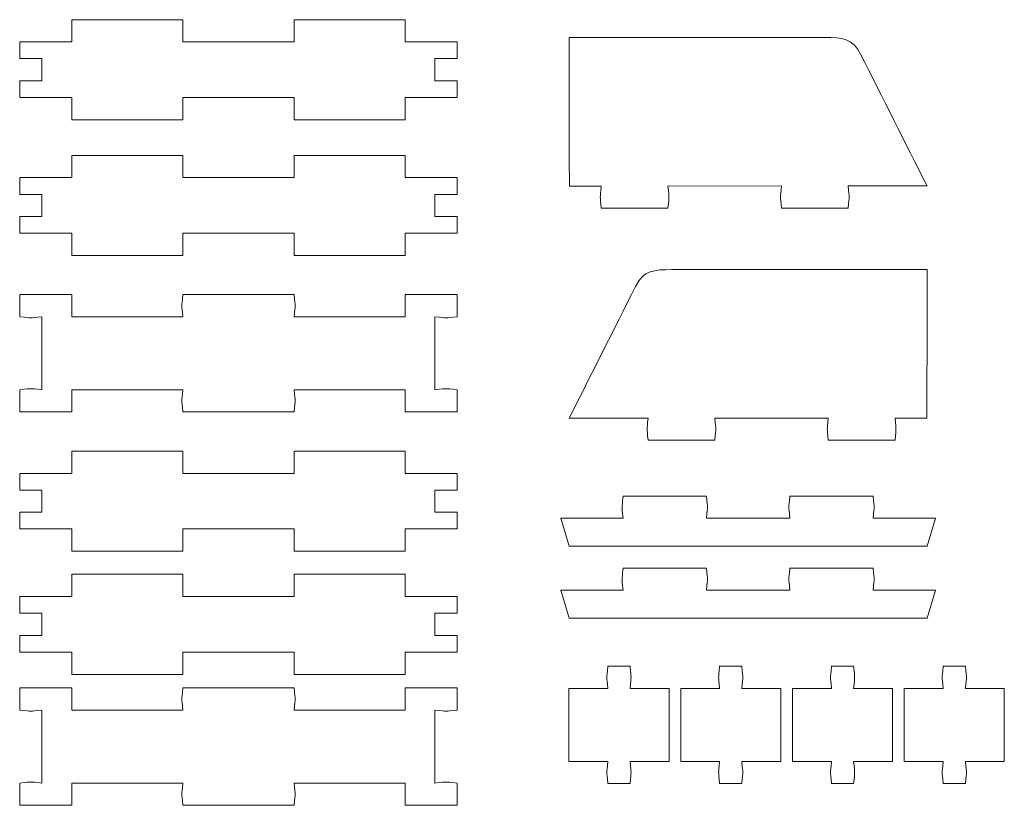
# Model space of a CAD drawing. Header units: millimetres. Extents: x -1094 to 1155, y -1556 to 1707.
# Tile 65 of 149: x -603 to -470, y 646 to 752. Entities that reach past the tile are written whole.
import ezdxf

# ---------------------------------------------------------------- set-up
doc = ezdxf.new("R2010")
doc.units = ezdxf.units.MM
doc.header["$MEASUREMENT"] = 0
doc.layers.add('Layer 1', color=7, linetype='Continuous')

msp = doc.modelspace()

# ---------------------------------------------------------------- linework, layer by layer
at = {"layer": 'Layer 1', "color": 250, "lineweight": 9}
for points, knots in [([(-580.8808, 738.6038), (-580.8808, 738.6038), (-595.8808, 738.6038), (-595.8808, 738.6038), (-595.8808, 738.6038), (-595.8808, 738.6038), (-595.8808, 741.6038), (-595.8808, 741.6038), (-595.8808, 741.6038), (-595.8808, 741.6038), (-602.9108, 741.6038), (-602.9108, 741.6038), (-602.9108, 741.6038), (-602.9108, 741.6038), (-602.9108, 743.8538), (-602.9108, 743.8538), (-602.9108, 743.8538), (-602.9108, 743.8538), (-599.9108, 743.8538), (-599.9108, 743.8538), (-599.9108, 743.8538), (-599.9108, 743.8538), (-599.9108, 746.8538), (-599.9108, 746.8538), (-599.9108, 746.8538), (-599.9108, 746.8538), (-602.9108, 746.8538), (-602.9108, 746.8538), (-602.9108, 746.8538), (-602.9108, 746.8538), (-602.9108, 749.1038), (-602.9108, 749.1038), (-602.9108, 749.1038), (-602.9108, 749.1038), (-595.8808, 749.1038), (-595.8808, 749.1038), (-595.8808, 749.1038), (-595.8808, 749.1038), (-595.8808, 752.1038), (-595.8808, 752.1038), (-595.8808, 752.1038), (-595.8808, 752.1038), (-580.8808, 752.1038), (-580.8808, 752.1038), (-580.8808, 752.1038), (-580.8808, 752.1038), (-580.8808, 749.1038), (-580.8808, 749.1038), (-580.8808, 749.1038), (-580.8808, 749.1038), (-565.8808, 749.1038), (-565.8808, 749.1038), (-565.8808, 749.1038), (-565.8808, 749.1038), (-565.8808, 752.1038), (-565.8808, 752.1038), (-565.8808, 752.1038), (-565.8808, 752.1038), (-550.8808, 752.1038), (-550.8808, 752.1038), (-550.8808, 752.1038), (-550.8808, 752.1038), (-550.8808, 749.1038), (-550.8808, 749.1038), (-550.8808, 749.1038), (-550.8808, 749.1038), (-543.8808, 749.1038), (-543.8808, 749.1038), (-543.8808, 749.1038), (-543.8808, 749.1038), (-543.8808, 746.8538), (-543.8808, 746.8538), (-543.8808, 746.8538), (-543.8808, 746.8538), (-546.8808, 746.8538), (-546.8808, 746.8538), (-546.8808, 746.8538), (-546.8808, 746.8538), (-546.8808, 743.8538), (-546.8808, 743.8538), (-546.8808, 743.8538), (-546.8808, 743.8538), (-543.8808, 743.8538), (-543.8808, 743.8538), (-543.8808, 743.8538), (-543.8808, 743.8538), (-543.8808, 741.6038), (-543.8808, 741.6038), (-543.8808, 741.6038), (-543.8808, 741.6038), (-550.8808, 741.6038), (-550.8808, 741.6038), (-550.8808, 741.6038), (-550.8808, 741.6038), (-550.8808, 738.6038), (-550.8808, 738.6038), (-550.8808, 738.6038), (-550.8808, 738.6038), (-565.8808, 738.6038), (-565.8808, 738.6038), (-565.8808, 738.6038), (-565.8808, 738.6038), (-565.8808, 741.6038), (-565.8808, 741.6038), (-565.8808, 741.6038), (-565.8808, 741.6038), (-580.8808, 741.6038), (-580.8808, 741.6038), (-580.8808, 741.6038), (-580.8808, 741.6038), (-580.8808, 738.6038), (-580.8808, 738.6038)], [0, 0, 0, 0, 0.03448276, 0.03448276, 0.03448276, 0.03448276, 0.06896552, 0.06896552, 0.06896552, 0.06896552, 0.10344828, 0.10344828, 0.10344828, 0.10344828, 0.13793103, 0.13793103, 0.13793103, 0.13793103, 0.17241379, 0.17241379, 0.17241379, 0.17241379, 0.20689655, 0.20689655, 0.20689655, 0.20689655, 0.24137931, 0.24137931, 0.24137931, 0.24137931, 0.27586207, 0.27586207, 0.27586207, 0.27586207, 0.31034483, 0.31034483, 0.31034483, 0.31034483, 0.34482759, 0.34482759, 0.34482759, 0.34482759, 0.37931034, 0.37931034, 0.37931034, 0.37931034, 0.4137931, 0.4137931, 0.4137931, 0.4137931, 0.44827586, 0.44827586, 0.44827586, 0.44827586, 0.48275862, 0.48275862, 0.48275862, 0.48275862, 0.51724138, 0.51724138, 0.51724138, 0.51724138, 0.55172414, 0.55172414, 0.55172414, 0.55172414, 0.5862069, 0.5862069, 0.5862069, 0.5862069, 0.62068966, 0.62068966, 0.62068966, 0.62068966, 0.65517241, 0.65517241, 0.65517241, 0.65517241, 0.68965517, 0.68965517, 0.68965517, 0.68965517, 0.72413793, 0.72413793, 0.72413793, 0.72413793, 0.75862069, 0.75862069, 0.75862069, 0.75862069, 0.79310345, 0.79310345, 0.79310345, 0.79310345, 0.82758621, 0.82758621, 0.82758621, 0.82758621, 0.86206897, 0.86206897, 0.86206897, 0.86206897, 0.89655172, 0.89655172, 0.89655172, 0.89655172, 0.93103448, 0.93103448, 0.93103448, 0.93103448, 1, 1, 1, 1]), ([(-491.1008, 729.6738), (-490.9208, 727.8238), (-490.9208, 728.5838), (-491.1008, 726.6838), (-491.1008, 726.6838), (-491.1008, 726.6838), (-491.1008, 726.6738), (-491.1008, 726.6738), (-491.1008, 726.6738), (-491.1008, 726.6738), (-500.1008, 726.6738), (-500.1008, 726.6738), (-500.1008, 726.6738), (-500.1008, 726.6738), (-500.1008, 726.6838), (-500.1008, 726.6838), (-500.1008, 726.6838), (-500.2708, 728.5738), (-500.2808, 727.8238), (-500.1008, 729.6738), (-500.1008, 729.6738), (-500.1008, 729.6738), (-515.4208, 729.6638), (-515.4208, 729.6638), (-515.4208, 729.6638), (-515.2408, 727.8138), (-515.2508, 728.5738), (-515.4208, 726.6838), (-515.4208, 726.6838), (-515.4208, 726.6838), (-524.4208, 726.6738), (-524.4208, 726.6738), (-524.4208, 726.6738), (-524.6008, 728.5738), (-524.6008, 727.8138), (-524.4208, 729.6638), (-524.4208, 729.6638), (-524.4208, 729.6638), (-528.7308, 729.6638), (-528.7308, 729.6638), (-528.7308, 729.6638), (-528.7408, 736.5638), (-528.7408, 743.3138), (-528.7408, 749.6938), (-528.7408, 749.6938), (-521.8108, 749.6938), (-506.9508, 749.6938), (-494.3208, 749.6938), (-494.3208, 749.6938), (-491.9008, 749.6938), (-490.5108, 749.6238), (-489.4208, 747.4538), (-489.4208, 747.4538), (-486.4308, 741.5238), (-483.4508, 735.6038), (-480.4608, 729.6738), (-480.4608, 729.6738), (-480.4608, 729.6738), (-491.1008, 729.6738), (-491.1008, 729.6738)], [0, 0, 0, 0, 0.0625, 0.0625, 0.0625, 0.0625, 0.125, 0.125, 0.125, 0.125, 0.1875, 0.1875, 0.1875, 0.1875, 0.25, 0.25, 0.25, 0.25, 0.3125, 0.3125, 0.3125, 0.3125, 0.375, 0.375, 0.375, 0.375, 0.4375, 0.4375, 0.4375, 0.4375, 0.5, 0.5, 0.5, 0.5, 0.5625, 0.5625, 0.5625, 0.5625, 0.625, 0.625, 0.625, 0.625, 0.6875, 0.6875, 0.6875, 0.6875, 0.75, 0.75, 0.75, 0.75, 0.8125, 0.8125, 0.8125, 0.8125, 0.875, 0.875, 0.875, 0.875, 1, 1, 1, 1]), ([(-580.8808, 720.2938), (-580.8808, 720.2938), (-595.8808, 720.2938), (-595.8808, 720.2938), (-595.8808, 720.2938), (-595.8808, 720.2938), (-595.8808, 723.2938), (-595.8808, 723.2938), (-595.8808, 723.2938), (-595.8808, 723.2938), (-602.9108, 723.2938), (-602.9108, 723.2938), (-602.9108, 723.2938), (-602.9108, 723.2938), (-602.9108, 725.5438), (-602.9108, 725.5438), (-602.9108, 725.5438), (-602.9108, 725.5438), (-599.9108, 725.5438), (-599.9108, 725.5438), (-599.9108, 725.5438), (-599.9108, 725.5438), (-599.9108, 728.5438), (-599.9108, 728.5438), (-599.9108, 728.5438), (-599.9108, 728.5438), (-602.9108, 728.5438), (-602.9108, 728.5438), (-602.9108, 728.5438), (-602.9108, 728.5438), (-602.9108, 730.7938), (-602.9108, 730.7938), (-602.9108, 730.7938), (-602.9108, 730.7938), (-595.8808, 730.7938), (-595.8808, 730.7938), (-595.8808, 730.7938), (-595.8808, 730.7938), (-595.8808, 733.7938), (-595.8808, 733.7938), (-595.8808, 733.7938), (-595.8808, 733.7938), (-580.8808, 733.7938), (-580.8808, 733.7938), (-580.8808, 733.7938), (-580.8808, 733.7938), (-580.8808, 730.7938), (-580.8808, 730.7938), (-580.8808, 730.7938), (-580.8808, 730.7938), (-565.8808, 730.7938), (-565.8808, 730.7938), (-565.8808, 730.7938), (-565.8808, 730.7938), (-565.8808, 733.7938), (-565.8808, 733.7938), (-565.8808, 733.7938), (-565.8808, 733.7938), (-550.8808, 733.7938), (-550.8808, 733.7938), (-550.8808, 733.7938), (-550.8808, 733.7938), (-550.8808, 730.7938), (-550.8808, 730.7938), (-550.8808, 730.7938), (-550.8808, 730.7938), (-543.8808, 730.7938), (-543.8808, 730.7938), (-543.8808, 730.7938), (-543.8808, 730.7938), (-543.8808, 728.5438), (-543.8808, 728.5438), (-543.8808, 728.5438), (-543.8808, 728.5438), (-546.8808, 728.5438), (-546.8808, 728.5438), (-546.8808, 728.5438), (-546.8808, 728.5438), (-546.8808, 725.5438), (-546.8808, 725.5438), (-546.8808, 725.5438), (-546.8808, 725.5438), (-543.8808, 725.5438), (-543.8808, 725.5438), (-543.8808, 725.5438), (-543.8808, 725.5438), (-543.8808, 723.2938), (-543.8808, 723.2938), (-543.8808, 723.2938), (-543.8808, 723.2938), (-550.8808, 723.2938), (-550.8808, 723.2938), (-550.8808, 723.2938), (-550.8808, 723.2938), (-550.8808, 720.2938), (-550.8808, 720.2938), (-550.8808, 720.2938), (-550.8808, 720.2938), (-565.8808, 720.2938), (-565.8808, 720.2938), (-565.8808, 720.2938), (-565.8808, 720.2938), (-565.8808, 723.2938), (-565.8808, 723.2938), (-565.8808, 723.2938), (-565.8808, 723.2938), (-580.8808, 723.2938), (-580.8808, 723.2938), (-580.8808, 723.2938), (-580.8808, 723.2938), (-580.8808, 720.2938), (-580.8808, 720.2938)], [0, 0, 0, 0, 0.03448276, 0.03448276, 0.03448276, 0.03448276, 0.06896552, 0.06896552, 0.06896552, 0.06896552, 0.10344828, 0.10344828, 0.10344828, 0.10344828, 0.13793103, 0.13793103, 0.13793103, 0.13793103, 0.17241379, 0.17241379, 0.17241379, 0.17241379, 0.20689655, 0.20689655, 0.20689655, 0.20689655, 0.24137931, 0.24137931, 0.24137931, 0.24137931, 0.27586207, 0.27586207, 0.27586207, 0.27586207, 0.31034483, 0.31034483, 0.31034483, 0.31034483, 0.34482759, 0.34482759, 0.34482759, 0.34482759, 0.37931034, 0.37931034, 0.37931034, 0.37931034, 0.4137931, 0.4137931, 0.4137931, 0.4137931, 0.44827586, 0.44827586, 0.44827586, 0.44827586, 0.48275862, 0.48275862, 0.48275862, 0.48275862, 0.51724138, 0.51724138, 0.51724138, 0.51724138, 0.55172414, 0.55172414, 0.55172414, 0.55172414, 0.5862069, 0.5862069, 0.5862069, 0.5862069, 0.62068966, 0.62068966, 0.62068966, 0.62068966, 0.65517241, 0.65517241, 0.65517241, 0.65517241, 0.68965517, 0.68965517, 0.68965517, 0.68965517, 0.72413793, 0.72413793, 0.72413793, 0.72413793, 0.75862069, 0.75862069, 0.75862069, 0.75862069, 0.79310345, 0.79310345, 0.79310345, 0.79310345, 0.82758621, 0.82758621, 0.82758621, 0.82758621, 0.86206897, 0.86206897, 0.86206897, 0.86206897, 0.89655172, 0.89655172, 0.89655172, 0.89655172, 0.93103448, 0.93103448, 0.93103448, 0.93103448, 1, 1, 1, 1]), ([(-518.1108, 698.3638), (-518.2808, 696.5138), (-518.2808, 697.2738), (-518.1108, 695.3738), (-518.1108, 695.3738), (-518.1108, 695.3738), (-518.1108, 695.3638), (-518.1108, 695.3638), (-518.1108, 695.3638), (-518.1108, 695.3638), (-509.1108, 695.3638), (-509.1108, 695.3638), (-509.1108, 695.3638), (-509.1108, 695.3638), (-509.1108, 695.3738), (-509.1108, 695.3738), (-509.1108, 695.3738), (-508.9308, 697.2638), (-508.9308, 696.5138), (-509.1108, 698.3538), (-509.1108, 698.3538), (-509.1108, 698.3538), (-493.7808, 698.3538), (-493.7808, 698.3538), (-493.7808, 698.3538), (-493.9608, 696.5038), (-493.9608, 697.2638), (-493.7808, 695.3638), (-493.7808, 695.3638), (-493.7808, 695.3638), (-484.7808, 695.3638), (-484.7808, 695.3638), (-484.7808, 695.3638), (-484.6108, 697.2638), (-484.6008, 696.5038), (-484.7808, 698.3538), (-484.7808, 698.3538), (-484.7808, 698.3538), (-480.4708, 698.3538), (-480.4708, 698.3538), (-480.4708, 698.3538), (-480.4608, 705.2538), (-480.4608, 712.0038), (-480.4608, 718.3838), (-480.4608, 718.3838), (-487.4008, 718.3838), (-502.2608, 718.3838), (-514.8808, 718.3838), (-514.8808, 718.3838), (-517.3108, 718.3838), (-518.6908, 718.3138), (-519.7908, 716.1338), (-519.7908, 716.1338), (-522.7708, 710.2138), (-525.7608, 704.2838), (-528.7408, 698.3638), (-528.7408, 698.3638), (-528.7408, 698.3638), (-518.1108, 698.3638), (-518.1108, 698.3638)], [0, 0, 0, 0, 0.0625, 0.0625, 0.0625, 0.0625, 0.125, 0.125, 0.125, 0.125, 0.1875, 0.1875, 0.1875, 0.1875, 0.25, 0.25, 0.25, 0.25, 0.3125, 0.3125, 0.3125, 0.3125, 0.375, 0.375, 0.375, 0.375, 0.4375, 0.4375, 0.4375, 0.4375, 0.5, 0.5, 0.5, 0.5, 0.5625, 0.5625, 0.5625, 0.5625, 0.625, 0.625, 0.625, 0.625, 0.6875, 0.6875, 0.6875, 0.6875, 0.75, 0.75, 0.75, 0.75, 0.8125, 0.8125, 0.8125, 0.8125, 0.875, 0.875, 0.875, 0.875, 1, 1, 1, 1]), ([(-546.8808, 707.1138), (-546.8808, 707.1138), (-546.8808, 712.0238), (-546.8808, 712.0238), (-546.8808, 712.0238), (-544.9708, 711.8538), (-545.7408, 711.8438), (-543.8808, 712.0238), (-543.8808, 712.0238), (-543.8808, 712.0238), (-543.8808, 715.0238), (-543.8808, 715.0238), (-543.8808, 715.0238), (-543.8808, 715.0238), (-550.8808, 715.0238), (-550.8808, 715.0238), (-550.8808, 715.0238), (-550.8808, 715.0238), (-550.8808, 712.0238), (-550.8808, 712.0238), (-550.8808, 712.0238), (-550.8808, 712.0238), (-565.8808, 712.0238), (-565.8808, 712.0238), (-565.8808, 712.0238), (-565.7008, 713.8838), (-565.7008, 713.1238), (-565.8808, 715.0238), (-565.8808, 715.0238), (-565.8808, 715.0238), (-580.8808, 715.0238), (-580.8808, 715.0238), (-580.8808, 715.0238), (-581.0608, 713.1238), (-581.0608, 713.8838), (-580.8808, 712.0238), (-580.8808, 712.0238), (-580.8808, 712.0238), (-595.8808, 712.0238), (-595.8808, 712.0238), (-595.8808, 712.0238), (-595.8808, 712.0238), (-595.8808, 715.0238), (-595.8808, 715.0238), (-595.8808, 715.0238), (-595.8808, 715.0238), (-602.9108, 715.0238), (-602.9108, 715.0238), (-602.9108, 715.0238), (-602.9108, 715.0238), (-602.9108, 712.0238), (-602.9108, 712.0238), (-602.9108, 712.0238), (-601.0108, 711.8538), (-601.7708, 711.8438), (-599.9108, 712.0238), (-599.9108, 712.0238), (-599.9108, 712.0238), (-599.9108, 702.1938), (-599.9108, 702.1938), (-599.9108, 702.1938), (-601.7708, 702.3738), (-601.0108, 702.3638), (-602.9108, 702.1938), (-602.9108, 702.1938), (-602.9108, 702.1938), (-602.9108, 699.1938), (-602.9108, 699.1938), (-602.9108, 699.1938), (-602.9108, 699.1938), (-595.8808, 699.1938), (-595.8808, 699.1938), (-595.8808, 699.1938), (-595.8808, 699.1938), (-595.8808, 702.1938), (-595.8808, 702.1938), (-595.8808, 702.1938), (-595.8808, 702.1938), (-580.8808, 702.1938), (-580.8808, 702.1938), (-580.8808, 702.1938), (-581.0608, 700.3338), (-581.0608, 701.0938), (-580.8808, 699.1938), (-580.8808, 699.1938), (-580.8808, 699.1938), (-565.8808, 699.1938), (-565.8808, 699.1938), (-565.8808, 699.1938), (-565.7008, 701.0938), (-565.7008, 700.3338), (-565.8808, 702.1938), (-565.8808, 702.1938), (-565.8808, 702.1938), (-550.8808, 702.1938), (-550.8808, 702.1938), (-550.8808, 702.1938), (-550.8808, 702.1938), (-550.8808, 699.1938), (-550.8808, 699.1938), (-550.8808, 699.1938), (-550.8808, 699.1938), (-543.8808, 699.1938), (-543.8808, 699.1938), (-543.8808, 699.1938), (-543.8808, 699.1938), (-543.8808, 702.1938), (-543.8808, 702.1938), (-543.8808, 702.1938), (-545.7408, 702.3738), (-544.9708, 702.3638), (-546.8808, 702.1938), (-546.8808, 702.1938), (-546.8808, 702.1938), (-546.8808, 707.1138), (-546.8808, 707.1138)], [0, 0, 0, 0, 0.03333333, 0.03333333, 0.03333333, 0.03333333, 0.06666667, 0.06666667, 0.06666667, 0.06666667, 0.1, 0.1, 0.1, 0.1, 0.13333333, 0.13333333, 0.13333333, 0.13333333, 0.16666667, 0.16666667, 0.16666667, 0.16666667, 0.2, 0.2, 0.2, 0.2, 0.23333333, 0.23333333, 0.23333333, 0.23333333, 0.26666667, 0.26666667, 0.26666667, 0.26666667, 0.3, 0.3, 0.3, 0.3, 0.33333333, 0.33333333, 0.33333333, 0.33333333, 0.36666667, 0.36666667, 0.36666667, 0.36666667, 0.4, 0.4, 0.4, 0.4, 0.43333333, 0.43333333, 0.43333333, 0.43333333, 0.46666667, 0.46666667, 0.46666667, 0.46666667, 0.5, 0.5, 0.5, 0.5, 0.53333333, 0.53333333, 0.53333333, 0.53333333, 0.56666667, 0.56666667, 0.56666667, 0.56666667, 0.6, 0.6, 0.6, 0.6, 0.63333333, 0.63333333, 0.63333333, 0.63333333, 0.66666667, 0.66666667, 0.66666667, 0.66666667, 0.7, 0.7, 0.7, 0.7, 0.73333333, 0.73333333, 0.73333333, 0.73333333, 0.76666667, 0.76666667, 0.76666667, 0.76666667, 0.8, 0.8, 0.8, 0.8, 0.83333333, 0.83333333, 0.83333333, 0.83333333, 0.86666667, 0.86666667, 0.86666667, 0.86666667, 0.9, 0.9, 0.9, 0.9, 0.93333333, 0.93333333, 0.93333333, 0.93333333, 1, 1, 1, 1]), ([(-580.8808, 680.4038), (-580.8808, 680.4038), (-595.8808, 680.4038), (-595.8808, 680.4038), (-595.8808, 680.4038), (-595.8808, 680.4038), (-595.8808, 683.4038), (-595.8808, 683.4038), (-595.8808, 683.4038), (-595.8808, 683.4038), (-602.9108, 683.4038), (-602.9108, 683.4038), (-602.9108, 683.4038), (-602.9108, 683.4038), (-602.9108, 685.6538), (-602.9108, 685.6538), (-602.9108, 685.6538), (-602.9108, 685.6538), (-599.9108, 685.6538), (-599.9108, 685.6538), (-599.9108, 685.6538), (-599.9108, 685.6538), (-599.9108, 688.6538), (-599.9108, 688.6538), (-599.9108, 688.6538), (-599.9108, 688.6538), (-602.9108, 688.6538), (-602.9108, 688.6538), (-602.9108, 688.6538), (-602.9108, 688.6538), (-602.9108, 690.9038), (-602.9108, 690.9038), (-602.9108, 690.9038), (-602.9108, 690.9038), (-595.8808, 690.9038), (-595.8808, 690.9038), (-595.8808, 690.9038), (-595.8808, 690.9038), (-595.8808, 693.9038), (-595.8808, 693.9038), (-595.8808, 693.9038), (-595.8808, 693.9038), (-580.8808, 693.9038), (-580.8808, 693.9038), (-580.8808, 693.9038), (-580.8808, 693.9038), (-580.8808, 690.9038), (-580.8808, 690.9038), (-580.8808, 690.9038), (-580.8808, 690.9038), (-565.8808, 690.9038), (-565.8808, 690.9038), (-565.8808, 690.9038), (-565.8808, 690.9038), (-565.8808, 693.9038), (-565.8808, 693.9038), (-565.8808, 693.9038), (-565.8808, 693.9038), (-550.8808, 693.9038), (-550.8808, 693.9038), (-550.8808, 693.9038), (-550.8808, 693.9038), (-550.8808, 690.9038), (-550.8808, 690.9038), (-550.8808, 690.9038), (-550.8808, 690.9038), (-543.8808, 690.9038), (-543.8808, 690.9038), (-543.8808, 690.9038), (-543.8808, 690.9038), (-543.8808, 688.6538), (-543.8808, 688.6538), (-543.8808, 688.6538), (-543.8808, 688.6538), (-546.8808, 688.6538), (-546.8808, 688.6538), (-546.8808, 688.6538), (-546.8808, 688.6538), (-546.8808, 685.6538), (-546.8808, 685.6538), (-546.8808, 685.6538), (-546.8808, 685.6538), (-543.8808, 685.6538), (-543.8808, 685.6538), (-543.8808, 685.6538), (-543.8808, 685.6538), (-543.8808, 683.4038), (-543.8808, 683.4038), (-543.8808, 683.4038), (-543.8808, 683.4038), (-550.8808, 683.4038), (-550.8808, 683.4038), (-550.8808, 683.4038), (-550.8808, 683.4038), (-550.8808, 680.4038), (-550.8808, 680.4038), (-550.8808, 680.4038), (-550.8808, 680.4038), (-565.8808, 680.4038), (-565.8808, 680.4038), (-565.8808, 680.4038), (-565.8808, 680.4038), (-565.8808, 683.4038), (-565.8808, 683.4038), (-565.8808, 683.4038), (-565.8808, 683.4038), (-580.8808, 683.4038), (-580.8808, 683.4038), (-580.8808, 683.4038), (-580.8808, 683.4038), (-580.8808, 680.4038), (-580.8808, 680.4038)], [0, 0, 0, 0, 0.03448276, 0.03448276, 0.03448276, 0.03448276, 0.06896552, 0.06896552, 0.06896552, 0.06896552, 0.10344828, 0.10344828, 0.10344828, 0.10344828, 0.13793103, 0.13793103, 0.13793103, 0.13793103, 0.17241379, 0.17241379, 0.17241379, 0.17241379, 0.20689655, 0.20689655, 0.20689655, 0.20689655, 0.24137931, 0.24137931, 0.24137931, 0.24137931, 0.27586207, 0.27586207, 0.27586207, 0.27586207, 0.31034483, 0.31034483, 0.31034483, 0.31034483, 0.34482759, 0.34482759, 0.34482759, 0.34482759, 0.37931034, 0.37931034, 0.37931034, 0.37931034, 0.4137931, 0.4137931, 0.4137931, 0.4137931, 0.44827586, 0.44827586, 0.44827586, 0.44827586, 0.48275862, 0.48275862, 0.48275862, 0.48275862, 0.51724138, 0.51724138, 0.51724138, 0.51724138, 0.55172414, 0.55172414, 0.55172414, 0.55172414, 0.5862069, 0.5862069, 0.5862069, 0.5862069, 0.62068966, 0.62068966, 0.62068966, 0.62068966, 0.65517241, 0.65517241, 0.65517241, 0.65517241, 0.68965517, 0.68965517, 0.68965517, 0.68965517, 0.72413793, 0.72413793, 0.72413793, 0.72413793, 0.75862069, 0.75862069, 0.75862069, 0.75862069, 0.79310345, 0.79310345, 0.79310345, 0.79310345, 0.82758621, 0.82758621, 0.82758621, 0.82758621, 0.86206897, 0.86206897, 0.86206897, 0.86206897, 0.89655172, 0.89655172, 0.89655172, 0.89655172, 0.93103448, 0.93103448, 0.93103448, 0.93103448, 1, 1, 1, 1]), ([(-521.4808, 687.8438), (-521.6508, 685.9438), (-521.6608, 686.7038), (-521.4808, 684.8438), (-521.4808, 684.8438), (-521.4808, 684.8438), (-529.9008, 684.8438), (-529.9008, 684.8438), (-529.9008, 684.8438), (-529.9008, 684.8438), (-528.7708, 681.0938), (-528.7708, 681.0938), (-528.7708, 681.0938), (-528.7708, 681.0938), (-480.4308, 681.0938), (-480.4308, 681.0938), (-480.4308, 681.0938), (-480.4308, 681.0938), (-479.3008, 684.8438), (-479.3008, 684.8438), (-479.3008, 684.8438), (-479.3008, 684.8438), (-487.7308, 684.8438), (-487.7308, 684.8438), (-487.7308, 684.8438), (-487.5508, 686.7038), (-487.5508, 685.9438), (-487.7308, 687.8438), (-487.7308, 687.8438), (-487.7308, 687.8438), (-498.9808, 687.8438), (-498.9808, 687.8438), (-498.9808, 687.8438), (-499.1508, 685.9438), (-499.1608, 686.7038), (-498.9808, 684.8438), (-498.9808, 684.8438), (-498.9808, 684.8438), (-510.2308, 684.8438), (-510.2308, 684.8438), (-510.2308, 684.8438), (-510.0508, 686.7038), (-510.0508, 685.9438), (-510.2308, 687.8438), (-510.2308, 687.8438), (-510.2308, 687.8438), (-521.4808, 687.8438), (-521.4808, 687.8438)], [0, 0, 0, 0, 0.07692308, 0.07692308, 0.07692308, 0.07692308, 0.15384615, 0.15384615, 0.15384615, 0.15384615, 0.23076923, 0.23076923, 0.23076923, 0.23076923, 0.30769231, 0.30769231, 0.30769231, 0.30769231, 0.38461538, 0.38461538, 0.38461538, 0.38461538, 0.46153846, 0.46153846, 0.46153846, 0.46153846, 0.53846154, 0.53846154, 0.53846154, 0.53846154, 0.61538462, 0.61538462, 0.61538462, 0.61538462, 0.69230769, 0.69230769, 0.69230769, 0.69230769, 0.76923077, 0.76923077, 0.76923077, 0.76923077, 0.84615385, 0.84615385, 0.84615385, 0.84615385, 1, 1, 1, 1]), ([(-521.4808, 678.1338), (-521.6508, 676.2338), (-521.6608, 676.9938), (-521.4808, 675.1338), (-521.4808, 675.1338), (-521.4808, 675.1338), (-529.9008, 675.1338), (-529.9008, 675.1338), (-529.9008, 675.1338), (-529.9008, 675.1338), (-528.7708, 671.3838), (-528.7708, 671.3838), (-528.7708, 671.3838), (-528.7708, 671.3838), (-480.4308, 671.3838), (-480.4308, 671.3838), (-480.4308, 671.3838), (-480.4308, 671.3838), (-479.3008, 675.1338), (-479.3008, 675.1338), (-479.3008, 675.1338), (-479.3008, 675.1338), (-487.7308, 675.1338), (-487.7308, 675.1338), (-487.7308, 675.1338), (-487.5508, 676.9938), (-487.5508, 676.2338), (-487.7308, 678.1338), (-487.7308, 678.1338), (-487.7308, 678.1338), (-498.9808, 678.1338), (-498.9808, 678.1338), (-498.9808, 678.1338), (-499.1508, 676.2338), (-499.1608, 676.9938), (-498.9808, 675.1338), (-498.9808, 675.1338), (-498.9808, 675.1338), (-510.2308, 675.1338), (-510.2308, 675.1338), (-510.2308, 675.1338), (-510.0508, 676.9938), (-510.0508, 676.2338), (-510.2308, 678.1338), (-510.2308, 678.1338), (-510.2308, 678.1338), (-521.4808, 678.1338), (-521.4808, 678.1338)], [0, 0, 0, 0, 0.07692308, 0.07692308, 0.07692308, 0.07692308, 0.15384615, 0.15384615, 0.15384615, 0.15384615, 0.23076923, 0.23076923, 0.23076923, 0.23076923, 0.30769231, 0.30769231, 0.30769231, 0.30769231, 0.38461538, 0.38461538, 0.38461538, 0.38461538, 0.46153846, 0.46153846, 0.46153846, 0.46153846, 0.53846154, 0.53846154, 0.53846154, 0.53846154, 0.61538462, 0.61538462, 0.61538462, 0.61538462, 0.69230769, 0.69230769, 0.69230769, 0.69230769, 0.76923077, 0.76923077, 0.76923077, 0.76923077, 0.84615385, 0.84615385, 0.84615385, 0.84615385, 1, 1, 1, 1]), ([(-580.8808, 663.7838), (-580.8808, 663.7838), (-595.8808, 663.7838), (-595.8808, 663.7838), (-595.8808, 663.7838), (-595.8808, 663.7838), (-595.8808, 666.7838), (-595.8808, 666.7838), (-595.8808, 666.7838), (-595.8808, 666.7838), (-602.9108, 666.7838), (-602.9108, 666.7838), (-602.9108, 666.7838), (-602.9108, 666.7838), (-602.9108, 669.0338), (-602.9108, 669.0338), (-602.9108, 669.0338), (-602.9108, 669.0338), (-599.9108, 669.0338), (-599.9108, 669.0338), (-599.9108, 669.0338), (-599.9108, 669.0338), (-599.9108, 672.0338), (-599.9108, 672.0338), (-599.9108, 672.0338), (-599.9108, 672.0338), (-602.9108, 672.0338), (-602.9108, 672.0338), (-602.9108, 672.0338), (-602.9108, 672.0338), (-602.9108, 674.2838), (-602.9108, 674.2838), (-602.9108, 674.2838), (-602.9108, 674.2838), (-595.8808, 674.2838), (-595.8808, 674.2838), (-595.8808, 674.2838), (-595.8808, 674.2838), (-595.8808, 677.2838), (-595.8808, 677.2838), (-595.8808, 677.2838), (-595.8808, 677.2838), (-580.8808, 677.2838), (-580.8808, 677.2838), (-580.8808, 677.2838), (-580.8808, 677.2838), (-580.8808, 674.2838), (-580.8808, 674.2838), (-580.8808, 674.2838), (-580.8808, 674.2838), (-565.8808, 674.2838), (-565.8808, 674.2838), (-565.8808, 674.2838), (-565.8808, 674.2838), (-565.8808, 677.2838), (-565.8808, 677.2838), (-565.8808, 677.2838), (-565.8808, 677.2838), (-550.8808, 677.2838), (-550.8808, 677.2838), (-550.8808, 677.2838), (-550.8808, 677.2838), (-550.8808, 674.2838), (-550.8808, 674.2838), (-550.8808, 674.2838), (-550.8808, 674.2838), (-543.8808, 674.2838), (-543.8808, 674.2838), (-543.8808, 674.2838), (-543.8808, 674.2838), (-543.8808, 672.0338), (-543.8808, 672.0338), (-543.8808, 672.0338), (-543.8808, 672.0338), (-546.8808, 672.0338), (-546.8808, 672.0338), (-546.8808, 672.0338), (-546.8808, 672.0338), (-546.8808, 669.0338), (-546.8808, 669.0338), (-546.8808, 669.0338), (-546.8808, 669.0338), (-543.8808, 669.0338), (-543.8808, 669.0338), (-543.8808, 669.0338), (-543.8808, 669.0338), (-543.8808, 666.7838), (-543.8808, 666.7838), (-543.8808, 666.7838), (-543.8808, 666.7838), (-550.8808, 666.7838), (-550.8808, 666.7838), (-550.8808, 666.7838), (-550.8808, 666.7838), (-550.8808, 663.7838), (-550.8808, 663.7838), (-550.8808, 663.7838), (-550.8808, 663.7838), (-565.8808, 663.7838), (-565.8808, 663.7838), (-565.8808, 663.7838), (-565.8808, 663.7838), (-565.8808, 666.7838), (-565.8808, 666.7838), (-565.8808, 666.7838), (-565.8808, 666.7838), (-580.8808, 666.7838), (-580.8808, 666.7838), (-580.8808, 666.7838), (-580.8808, 666.7838), (-580.8808, 663.7838), (-580.8808, 663.7838)], [0, 0, 0, 0, 0.03448276, 0.03448276, 0.03448276, 0.03448276, 0.06896552, 0.06896552, 0.06896552, 0.06896552, 0.10344828, 0.10344828, 0.10344828, 0.10344828, 0.13793103, 0.13793103, 0.13793103, 0.13793103, 0.17241379, 0.17241379, 0.17241379, 0.17241379, 0.20689655, 0.20689655, 0.20689655, 0.20689655, 0.24137931, 0.24137931, 0.24137931, 0.24137931, 0.27586207, 0.27586207, 0.27586207, 0.27586207, 0.31034483, 0.31034483, 0.31034483, 0.31034483, 0.34482759, 0.34482759, 0.34482759, 0.34482759, 0.37931034, 0.37931034, 0.37931034, 0.37931034, 0.4137931, 0.4137931, 0.4137931, 0.4137931, 0.44827586, 0.44827586, 0.44827586, 0.44827586, 0.48275862, 0.48275862, 0.48275862, 0.48275862, 0.51724138, 0.51724138, 0.51724138, 0.51724138, 0.55172414, 0.55172414, 0.55172414, 0.55172414, 0.5862069, 0.5862069, 0.5862069, 0.5862069, 0.62068966, 0.62068966, 0.62068966, 0.62068966, 0.65517241, 0.65517241, 0.65517241, 0.65517241, 0.68965517, 0.68965517, 0.68965517, 0.68965517, 0.72413793, 0.72413793, 0.72413793, 0.72413793, 0.75862069, 0.75862069, 0.75862069, 0.75862069, 0.79310345, 0.79310345, 0.79310345, 0.79310345, 0.82758621, 0.82758621, 0.82758621, 0.82758621, 0.86206897, 0.86206897, 0.86206897, 0.86206897, 0.89655172, 0.89655172, 0.89655172, 0.89655172, 0.93103448, 0.93103448, 0.93103448, 0.93103448, 1, 1, 1, 1]), ([(-528.7808, 656.9638), (-528.7808, 656.9638), (-528.7808, 661.8738), (-528.7808, 661.8738), (-528.7808, 661.8738), (-528.7808, 661.8738), (-523.5308, 661.8738), (-523.5308, 661.8738), (-523.5308, 661.8738), (-523.7108, 663.7338), (-523.7108, 662.9738), (-523.5308, 664.8738), (-523.5308, 664.8738), (-523.5308, 664.8738), (-520.5308, 664.8738), (-520.5308, 664.8738), (-520.5308, 664.8738), (-520.3608, 662.9738), (-520.3608, 663.7338), (-520.5308, 661.8738), (-520.5308, 661.8738), (-520.5308, 661.8738), (-515.2808, 661.8738), (-515.2808, 661.8738), (-515.2808, 661.8738), (-515.2808, 661.8738), (-515.2808, 652.0438), (-515.2808, 652.0438), (-515.2808, 652.0438), (-515.2808, 652.0438), (-520.5308, 652.0438), (-520.5308, 652.0438), (-520.5308, 652.0438), (-520.3608, 650.1838), (-520.3608, 650.9438), (-520.5308, 649.0438), (-520.5308, 649.0438), (-520.5308, 649.0438), (-523.5308, 649.0438), (-523.5308, 649.0438), (-523.5308, 649.0438), (-523.7108, 650.9438), (-523.7108, 650.1838), (-523.5308, 652.0438), (-523.5308, 652.0438), (-523.5308, 652.0438), (-528.7808, 652.0438), (-528.7808, 652.0438), (-528.7808, 652.0438), (-528.7808, 652.0438), (-528.7808, 656.9638), (-528.7808, 656.9638)], [0, 0, 0, 0, 0.07142857, 0.07142857, 0.07142857, 0.07142857, 0.14285714, 0.14285714, 0.14285714, 0.14285714, 0.21428571, 0.21428571, 0.21428571, 0.21428571, 0.28571429, 0.28571429, 0.28571429, 0.28571429, 0.35714286, 0.35714286, 0.35714286, 0.35714286, 0.42857143, 0.42857143, 0.42857143, 0.42857143, 0.5, 0.5, 0.5, 0.5, 0.57142857, 0.57142857, 0.57142857, 0.57142857, 0.64285714, 0.64285714, 0.64285714, 0.64285714, 0.71428571, 0.71428571, 0.71428571, 0.71428571, 0.78571429, 0.78571429, 0.78571429, 0.78571429, 0.85714286, 0.85714286, 0.85714286, 0.85714286, 1, 1, 1, 1]), ([(-513.7008, 656.9638), (-513.7008, 656.9638), (-513.7008, 661.8738), (-513.7008, 661.8738), (-513.7008, 661.8738), (-513.7008, 661.8738), (-508.4508, 661.8738), (-508.4508, 661.8738), (-508.4508, 661.8738), (-508.6308, 663.7338), (-508.6308, 662.9738), (-508.4508, 664.8738), (-508.4508, 664.8738), (-508.4508, 664.8738), (-505.4508, 664.8738), (-505.4508, 664.8738), (-505.4508, 664.8738), (-505.2808, 662.9738), (-505.2708, 663.7338), (-505.4508, 661.8738), (-505.4508, 661.8738), (-505.4508, 661.8738), (-500.2008, 661.8738), (-500.2008, 661.8738), (-500.2008, 661.8738), (-500.2008, 661.8738), (-500.2008, 652.0438), (-500.2008, 652.0438), (-500.2008, 652.0438), (-500.2008, 652.0438), (-505.4508, 652.0438), (-505.4508, 652.0438), (-505.4508, 652.0438), (-505.2708, 650.1838), (-505.2808, 650.9438), (-505.4508, 649.0438), (-505.4508, 649.0438), (-505.4508, 649.0438), (-508.4508, 649.0438), (-508.4508, 649.0438), (-508.4508, 649.0438), (-508.6308, 650.9438), (-508.6308, 650.1838), (-508.4508, 652.0438), (-508.4508, 652.0438), (-508.4508, 652.0438), (-513.7008, 652.0438), (-513.7008, 652.0438), (-513.7008, 652.0438), (-513.7008, 652.0438), (-513.7008, 656.9638), (-513.7008, 656.9638)], [0, 0, 0, 0, 0.07142857, 0.07142857, 0.07142857, 0.07142857, 0.14285714, 0.14285714, 0.14285714, 0.14285714, 0.21428571, 0.21428571, 0.21428571, 0.21428571, 0.28571429, 0.28571429, 0.28571429, 0.28571429, 0.35714286, 0.35714286, 0.35714286, 0.35714286, 0.42857143, 0.42857143, 0.42857143, 0.42857143, 0.5, 0.5, 0.5, 0.5, 0.57142857, 0.57142857, 0.57142857, 0.57142857, 0.64285714, 0.64285714, 0.64285714, 0.64285714, 0.71428571, 0.71428571, 0.71428571, 0.71428571, 0.78571429, 0.78571429, 0.78571429, 0.78571429, 0.85714286, 0.85714286, 0.85714286, 0.85714286, 1, 1, 1, 1]), ([(-498.6108, 656.9638), (-498.6108, 656.9638), (-498.6108, 661.8738), (-498.6108, 661.8738), (-498.6108, 661.8738), (-498.6108, 661.8738), (-493.3608, 661.8738), (-493.3608, 661.8738), (-493.3608, 661.8738), (-493.5408, 663.7338), (-493.5308, 662.9738), (-493.3608, 664.8738), (-493.3608, 664.8738), (-493.3608, 664.8738), (-490.3608, 664.8738), (-490.3608, 664.8738), (-490.3608, 664.8738), (-490.1808, 662.9738), (-490.1808, 663.7338), (-490.3608, 661.8738), (-490.3608, 661.8738), (-490.3608, 661.8738), (-485.1108, 661.8738), (-485.1108, 661.8738), (-485.1108, 661.8738), (-485.1108, 661.8738), (-485.1108, 652.0438), (-485.1108, 652.0438), (-485.1108, 652.0438), (-485.1108, 652.0438), (-490.3608, 652.0438), (-490.3608, 652.0438), (-490.3608, 652.0438), (-490.1808, 650.1838), (-490.1808, 650.9438), (-490.3608, 649.0438), (-490.3608, 649.0438), (-490.3608, 649.0438), (-493.3608, 649.0438), (-493.3608, 649.0438), (-493.3608, 649.0438), (-493.5308, 650.9438), (-493.5408, 650.1838), (-493.3608, 652.0438), (-493.3608, 652.0438), (-493.3608, 652.0438), (-498.6108, 652.0438), (-498.6108, 652.0438), (-498.6108, 652.0438), (-498.6108, 652.0438), (-498.6108, 656.9638), (-498.6108, 656.9638)], [0, 0, 0, 0, 0.07142857, 0.07142857, 0.07142857, 0.07142857, 0.14285714, 0.14285714, 0.14285714, 0.14285714, 0.21428571, 0.21428571, 0.21428571, 0.21428571, 0.28571429, 0.28571429, 0.28571429, 0.28571429, 0.35714286, 0.35714286, 0.35714286, 0.35714286, 0.42857143, 0.42857143, 0.42857143, 0.42857143, 0.5, 0.5, 0.5, 0.5, 0.57142857, 0.57142857, 0.57142857, 0.57142857, 0.64285714, 0.64285714, 0.64285714, 0.64285714, 0.71428571, 0.71428571, 0.71428571, 0.71428571, 0.78571429, 0.78571429, 0.78571429, 0.78571429, 0.85714286, 0.85714286, 0.85714286, 0.85714286, 1, 1, 1, 1]), ([(-483.5308, 656.9638), (-483.5308, 656.9638), (-483.5308, 661.8738), (-483.5308, 661.8738), (-483.5308, 661.8738), (-483.5308, 661.8738), (-478.2808, 661.8738), (-478.2808, 661.8738), (-478.2808, 661.8738), (-478.4508, 663.7338), (-478.4508, 662.9738), (-478.2808, 664.8738), (-478.2808, 664.8738), (-478.2808, 664.8738), (-475.2808, 664.8738), (-475.2808, 664.8738), (-475.2808, 664.8738), (-475.1008, 662.9738), (-475.1008, 663.7338), (-475.2808, 661.8738), (-475.2808, 661.8738), (-475.2808, 661.8738), (-470.0308, 661.8738), (-470.0308, 661.8738), (-470.0308, 661.8738), (-470.0308, 661.8738), (-470.0308, 652.0438), (-470.0308, 652.0438), (-470.0308, 652.0438), (-470.0308, 652.0438), (-475.2808, 652.0438), (-475.2808, 652.0438), (-475.2808, 652.0438), (-475.1008, 650.1838), (-475.1008, 650.9438), (-475.2808, 649.0438), (-475.2808, 649.0438), (-475.2808, 649.0438), (-478.2808, 649.0438), (-478.2808, 649.0438), (-478.2808, 649.0438), (-478.4508, 650.9438), (-478.4508, 650.1838), (-478.2808, 652.0438), (-478.2808, 652.0438), (-478.2808, 652.0438), (-483.5308, 652.0438), (-483.5308, 652.0438), (-483.5308, 652.0438), (-483.5308, 652.0438), (-483.5308, 656.9638), (-483.5308, 656.9638)], [0, 0, 0, 0, 0.07142857, 0.07142857, 0.07142857, 0.07142857, 0.14285714, 0.14285714, 0.14285714, 0.14285714, 0.21428571, 0.21428571, 0.21428571, 0.21428571, 0.28571429, 0.28571429, 0.28571429, 0.28571429, 0.35714286, 0.35714286, 0.35714286, 0.35714286, 0.42857143, 0.42857143, 0.42857143, 0.42857143, 0.5, 0.5, 0.5, 0.5, 0.57142857, 0.57142857, 0.57142857, 0.57142857, 0.64285714, 0.64285714, 0.64285714, 0.64285714, 0.71428571, 0.71428571, 0.71428571, 0.71428571, 0.78571429, 0.78571429, 0.78571429, 0.78571429, 0.85714286, 0.85714286, 0.85714286, 0.85714286, 1, 1, 1, 1]), ([(-546.8808, 654.0438), (-546.8808, 654.0438), (-546.8808, 658.9538), (-546.8808, 658.9538), (-546.8808, 658.9538), (-544.9708, 658.7838), (-545.7408, 658.7838), (-543.8808, 658.9538), (-543.8808, 658.9538), (-543.8808, 658.9538), (-543.8808, 661.9538), (-543.8808, 661.9538), (-543.8808, 661.9538), (-543.8808, 661.9538), (-550.8808, 661.9538), (-550.8808, 661.9538), (-550.8808, 661.9538), (-550.8808, 661.9538), (-550.8808, 658.9538), (-550.8808, 658.9538), (-550.8808, 658.9538), (-550.8808, 658.9538), (-565.8808, 658.9538), (-565.8808, 658.9538), (-565.8808, 658.9538), (-565.7008, 660.8138), (-565.7008, 660.0538), (-565.8808, 661.9538), (-565.8808, 661.9538), (-565.8808, 661.9538), (-580.8808, 661.9538), (-580.8808, 661.9538), (-580.8808, 661.9538), (-581.0608, 660.0538), (-581.0608, 660.8138), (-580.8808, 658.9538), (-580.8808, 658.9538), (-580.8808, 658.9538), (-595.8808, 658.9538), (-595.8808, 658.9538), (-595.8808, 658.9538), (-595.8808, 658.9538), (-595.8808, 661.9538), (-595.8808, 661.9538), (-595.8808, 661.9538), (-595.8808, 661.9538), (-602.9108, 661.9538), (-602.9108, 661.9538), (-602.9108, 661.9538), (-602.9108, 661.9538), (-602.9108, 658.9538), (-602.9108, 658.9538), (-602.9108, 658.9538), (-601.0108, 658.7838), (-601.7708, 658.7838), (-599.9108, 658.9538), (-599.9108, 658.9538), (-599.9108, 658.9538), (-599.9108, 649.1238), (-599.9108, 649.1238), (-599.9108, 649.1238), (-601.7708, 649.3038), (-601.0108, 649.3038), (-602.9108, 649.1238), (-602.9108, 649.1238), (-602.9108, 649.1238), (-602.9108, 646.1238), (-602.9108, 646.1238), (-602.9108, 646.1238), (-602.9108, 646.1238), (-595.8808, 646.1238), (-595.8808, 646.1238), (-595.8808, 646.1238), (-595.8808, 646.1238), (-595.8808, 649.1238), (-595.8808, 649.1238), (-595.8808, 649.1238), (-595.8808, 649.1238), (-580.8808, 649.1238), (-580.8808, 649.1238), (-580.8808, 649.1238), (-581.0608, 647.2638), (-581.0608, 648.0238), (-580.8808, 646.1238), (-580.8808, 646.1238), (-580.8808, 646.1238), (-565.8808, 646.1238), (-565.8808, 646.1238), (-565.8808, 646.1238), (-565.7008, 648.0238), (-565.7008, 647.2638), (-565.8808, 649.1238), (-565.8808, 649.1238), (-565.8808, 649.1238), (-550.8808, 649.1238), (-550.8808, 649.1238), (-550.8808, 649.1238), (-550.8808, 649.1238), (-550.8808, 646.1238), (-550.8808, 646.1238), (-550.8808, 646.1238), (-550.8808, 646.1238), (-543.8808, 646.1238), (-543.8808, 646.1238), (-543.8808, 646.1238), (-543.8808, 646.1238), (-543.8808, 649.1238), (-543.8808, 649.1238), (-543.8808, 649.1238), (-545.7408, 649.3038), (-544.9708, 649.3038), (-546.8808, 649.1238), (-546.8808, 649.1238), (-546.8808, 649.1238), (-546.8808, 654.0438), (-546.8808, 654.0438)], [0, 0, 0, 0, 0.03333333, 0.03333333, 0.03333333, 0.03333333, 0.06666667, 0.06666667, 0.06666667, 0.06666667, 0.1, 0.1, 0.1, 0.1, 0.13333333, 0.13333333, 0.13333333, 0.13333333, 0.16666667, 0.16666667, 0.16666667, 0.16666667, 0.2, 0.2, 0.2, 0.2, 0.23333333, 0.23333333, 0.23333333, 0.23333333, 0.26666667, 0.26666667, 0.26666667, 0.26666667, 0.3, 0.3, 0.3, 0.3, 0.33333333, 0.33333333, 0.33333333, 0.33333333, 0.36666667, 0.36666667, 0.36666667, 0.36666667, 0.4, 0.4, 0.4, 0.4, 0.43333333, 0.43333333, 0.43333333, 0.43333333, 0.46666667, 0.46666667, 0.46666667, 0.46666667, 0.5, 0.5, 0.5, 0.5, 0.53333333, 0.53333333, 0.53333333, 0.53333333, 0.56666667, 0.56666667, 0.56666667, 0.56666667, 0.6, 0.6, 0.6, 0.6, 0.63333333, 0.63333333, 0.63333333, 0.63333333, 0.66666667, 0.66666667, 0.66666667, 0.66666667, 0.7, 0.7, 0.7, 0.7, 0.73333333, 0.73333333, 0.73333333, 0.73333333, 0.76666667, 0.76666667, 0.76666667, 0.76666667, 0.8, 0.8, 0.8, 0.8, 0.83333333, 0.83333333, 0.83333333, 0.83333333, 0.86666667, 0.86666667, 0.86666667, 0.86666667, 0.9, 0.9, 0.9, 0.9, 0.93333333, 0.93333333, 0.93333333, 0.93333333, 1, 1, 1, 1])]:
    msp.add_open_spline(points, degree=3, knots=knots, dxfattribs=at)

doc.saveas('drawing.dxf')
